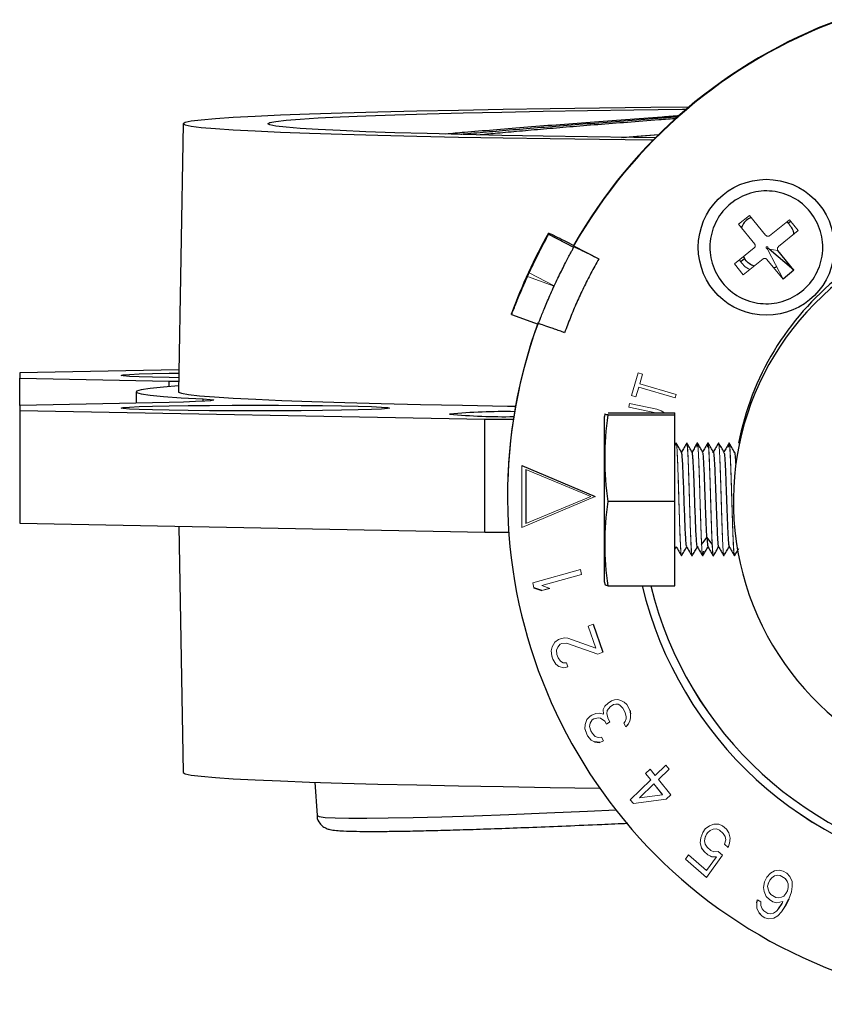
# Model space of a CAD drawing. Header units: millimetres. Extents: x 277 to 1383, y -326 to 567.
# Tile 1 of 17: x 568 to 625, y -326 to -256. Entities that reach past the tile are written whole.
import ezdxf

# ---------------------------------------------------------------- set-up
doc = ezdxf.new("R2010")
doc.units = ezdxf.units.MM

msp = doc.modelspace()

# ---------------------------------------------------------------- linework, layer by layer
at = {"color": 7, "linetype": 'Continuous', "lineweight": 25}
for p, q in [((579.234, -263.773), (578.902, -282.769)), ((622.112, -270.816), (622.002, -270.724)), ((605.124, -271.526), (605.124, -271.612)), ((605.124, -271.612), (606.905, -272.525)), ((606.905, -272.396), (606.905, -272.439)), ((606.905, -272.439), (608.686, -273.353)), ((606.905, -272.525), (606.905, -272.482)), ((616.556, -272.524), (616.556, -272.535)), ((622.516, -274.165), (620.746, -272.654)), ((622.516, -274.165), (621.381, -272.76)), ((624.556, -272.535), (624.556, -272.524)), ((618.934, -273.202), (619, -273.329)), ((622.516, -274.165), (621.738, -274.793)), ((602.504, -277.306), (602.504, -277.22)), ((602.504, -277.307), (604.384, -277.989)), ((578.929, -281.227), (567.657, -281.441)), ((567.657, -281.441), (567.657, -281.803)), ((567.657, -281.803), (578.245, -282.015)), ((567.657, -283.735), (567.657, -281.803)), ((578.245, -282.015), (578.915, -282.03)), ((575.902, -282.769), (575.902, -283.57)), ((578.245, -283.523), (567.657, -283.735)), ((567.657, -283.735), (567.657, -284.097)), ((567.657, -284.097), (600.619, -284.721)), ((567.657, -284.097), (567.657, -292.095)), ((600.619, -284.721), (602.632, -284.721)), ((600.619, -292.72), (600.619, -284.721)), ((609.127, -284.336), (609.071, -284.579)), ((609.071, -284.579), (609.071, -296.224)), ((609.342, -284.265), (614.071, -284.265)), ((609.342, -284.416), (614.071, -284.416)), ((614.071, -284.416), (614.071, -284.265)), ((614.071, -290.552), (614.071, -284.416)), ((614.162, -286.411), (614.071, -286.568)), ((616.04, -287.075), (616.03, -287.077)), ((603.223, -287.995), (608.429, -290.194)), ((603.523, -288.274), (603.523, -292.114)), ((614.071, -290.552), (609.342, -290.552)), ((614.071, -296.538), (614.071, -290.552)), ((618.22, -290.484), (618.22, -290.56)), ((567.657, -292.095), (600.619, -292.72)), ((578.929, -292.309), (579.234, -309.763)), ((600.619, -292.72), (602.308, -292.72)), ((614.093, -293.898), (614.171, -293.763)), ((617.93, -293.717), (617.937, -293.729)), ((609.071, -296.224), (609.127, -296.467)), ((609.136, -296.465), (609.342, -296.538)), ((609.342, -296.538), (614.071, -296.538)), ((604.077, -296.659), (604.645, -296.863)), ((604.645, -296.865), (604.077, -296.661)), ((608.285, -299.244), (608.97, -301.228)), ((610.892, -305.348), (610.943, -305.594)), ((608.387, -307.589), (608.748, -307.626)), ((608.748, -307.628), (608.387, -307.591)), ((612.911, -310.246), (613.663, -309.521)), ((613.664, -309.522), (612.911, -310.248)), ((588.578, -310.448), (588.722, -312.812)), ((610.915, -311.688), (612.368, -310.287)), ((612.368, -310.285), (612.367, -310.286)), ((619.873, -319.007), (619.922, -318.775)), ((621.916, -319.195), (622.147, -318.726)), ((622.147, -318.728), (621.916, -319.197)), ((621.419, -319.419), (621.667, -319.046))]:
    msp.add_line(p, q, dxfattribs=at)
at = {"color": 144, "linetype": 'Continuous', "lineweight": 18}
for p, q in [((618.596, -270.904), (619.374, -270.276)), ((620.509, -271.681), (619.374, -270.276)), ((622.187, -270.575), (620.782, -271.71)), ((622.187, -270.575), (622.815, -271.353)), ((618.596, -270.904), (619.731, -272.309)), ((621.41, -272.487), (622.815, -271.353)), ((619.702, -272.582), (618.297, -273.716)), ((620.546, -272.591), (620.556, -272.492)), ((620.556, -272.492), (620.655, -272.503)), ((620.671, -272.715), (621.738, -274.793)), ((620.746, -272.654), (621.381, -272.76)), ((618.926, -274.494), (620.33, -273.359)), ((620.603, -273.388), (621.738, -274.793)), ((618.926, -274.494), (618.297, -273.716)), ((605.526, -275.277), (603.64, -274.592)), ((603.754, -274.345), (605.535, -275.258)), ((605.535, -275.258), (605.526, -275.277)), ((611.011, -283.034), (611.481, -281.44)), ((611.481, -281.44), (611.787, -281.53)), ((611.787, -281.53), (611.589, -282.201)), ((611.589, -282.199), (611.787, -281.53)), ((611.317, -283.122), (611.515, -282.451)), ((611.515, -282.453), (611.317, -283.124)), ((611.515, -282.451), (614.086, -283.209)), ((614.086, -283.211), (611.515, -282.453)), ((611.59, -282.199), (611.589, -282.199)), ((611.589, -282.201), (614.16, -282.96)), ((611.011, -283.032), (611.317, -283.122)), ((611.317, -283.124), (611.011, -283.034)), ((614.16, -282.96), (614.086, -283.211)), ((614.086, -283.209), (614.16, -282.96)), ((610.814, -283.859), (610.869, -283.602)), ((612.736, -284.265), (610.814, -283.859)), ((610.869, -283.602), (612.804, -284.012)), ((612.804, -284.012), (613.108, -284.12)), ((613.108, -284.12), (613.339, -284.259)), ((613.339, -284.259), (613.345, -284.265)), ((603.223, -292.393), (603.223, -287.995)), ((603.523, -288.274), (603.523, -288.271)), ((608.129, -290.194), (603.523, -288.274)), ((608.429, -290.194), (603.223, -292.393)), ((603.523, -292.114), (608.129, -290.194)), ((604.013, -296.317), (607.399, -295.378)), ((604.653, -296.499), (607.462, -295.72)), ((607.462, -295.722), (604.653, -296.501)), ((607.399, -295.378), (607.462, -295.722)), ((604.077, -296.661), (604.013, -296.317)), ((604.013, -296.317), (604.077, -296.659)), ((604.656, -296.501), (604.653, -296.499)), ((604.653, -296.501), (605.221, -296.706)), ((604.077, -296.659), (604.077, -296.661)), ((604.645, -296.863), (605.218, -296.704)), ((605.221, -296.706), (604.645, -296.865)), ((604.645, -296.863), (604.645, -296.865)), ((607.943, -299.396), (608.285, -299.244)), ((608.477, -300.939), (607.943, -299.396)), ((607.944, -299.396), (608.477, -300.937)), ((605.376, -300.86), (605.573, -300.517)), ((605.573, -300.517), (605.827, -300.34)), ((605.775, -300.871), (605.941, -300.669)), ((605.941, -300.671), (605.775, -300.873)), ((605.827, -300.34), (605.964, -300.28)), ((605.941, -300.669), (606.078, -300.608)), ((606.078, -300.61), (605.941, -300.671)), ((605.964, -300.28), (606.256, -300.213)), ((606.078, -300.608), (606.389, -300.597)), ((606.389, -300.599), (606.078, -300.61)), ((606.256, -300.213), (606.499, -300.232)), ((606.389, -300.597), (608.629, -301.378)), ((608.629, -301.38), (606.389, -300.599)), ((606.499, -300.232), (608.477, -300.939)), ((605.316, -301.141), (605.376, -300.86)), ((605.316, -301.14), (605.362, -301.5)), ((605.362, -301.502), (605.316, -301.141)), ((605.695, -301.097), (605.775, -300.871)), ((605.775, -300.873), (605.695, -301.099)), ((605.696, -301.099), (605.695, -301.097)), ((605.695, -301.099), (605.722, -301.405)), ((605.722, -301.405), (605.799, -301.626)), ((608.477, -300.937), (608.476, -300.937)), ((608.629, -301.378), (608.97, -301.226)), ((608.97, -301.228), (608.629, -301.38)), ((605.362, -301.5), (605.438, -301.721)), ((605.438, -301.723), (605.362, -301.502)), ((605.438, -301.721), (605.64, -302.076)), ((605.64, -302.078), (605.438, -301.723)), ((605.64, -302.076), (605.853, -302.236)), ((605.853, -302.238), (605.64, -302.078)), ((605.799, -301.626), (605.962, -301.871)), ((605.962, -301.871), (606.156, -301.975)), ((606.156, -301.975), (606.399, -301.994)), ((606.399, -301.994), (606.494, -302.27)), ((605.853, -302.236), (606.202, -302.334)), ((606.202, -302.337), (605.853, -302.238)), ((606.202, -302.334), (606.493, -302.268)), ((606.494, -302.27), (606.202, -302.337)), ((609.121, -305.068), (609.341, -304.85)), ((609.341, -304.85), (609.589, -304.683)), ((609.482, -305.103), (609.73, -304.937)), ((609.73, -304.939), (609.482, -305.105)), ((609.589, -304.683), (609.804, -304.609)), ((609.73, -304.937), (609.882, -304.904)), ((609.882, -304.906), (609.73, -304.939)), ((609.804, -304.609), (610.046, -304.587)), ((609.882, -304.904), (610.063, -304.923)), ((610.063, -304.925), (609.882, -304.906)), ((610.046, -304.587), (610.255, -304.656)), ((610.063, -304.923), (610.181, -304.983)), ((610.181, -304.986), (610.063, -304.925)), ((610.255, -304.656), (610.492, -304.777)), ((610.492, -304.777), (610.666, -304.94)), ((610.666, -304.94), (610.892, -305.348)), ((608.19, -305.693), (608.467, -305.578)), ((608.467, -305.578), (608.709, -305.555)), ((608.709, -305.555), (609.008, -305.634)), ((608.991, -305.295), (609.121, -305.068)), ((609.008, -305.634), (608.991, -305.295)), ((608.991, -305.295), (609.008, -305.632)), ((609.008, -305.632), (609.008, -305.632)), ((609.251, -305.609), (609.29, -305.372)), ((609.29, -305.374), (609.251, -305.611)), ((609.251, -305.609), (609.251, -305.609)), ((609.251, -305.611), (609.358, -305.959)), ((609.29, -305.372), (609.482, -305.103)), ((609.482, -305.105), (609.29, -305.374)), ((610.181, -304.983), (610.384, -305.197)), ((610.384, -305.199), (610.181, -304.986)), ((610.384, -305.197), (610.553, -305.503)), ((610.553, -305.506), (610.384, -305.199)), ((610.553, -305.503), (610.632, -305.8)), ((610.632, -305.803), (610.553, -305.506)), ((610.943, -305.594), (610.931, -305.882)), ((610.931, -305.88), (610.943, -305.594)), ((607.699, -306.653), (607.711, -306.365)), ((607.711, -306.365), (607.846, -305.994)), ((607.846, -305.994), (608.066, -305.777)), ((608.038, -306.493), (608.077, -306.257)), ((608.077, -306.259), (608.038, -306.496)), ((608.066, -305.777), (608.19, -305.693)), ((608.077, -306.257), (608.207, -306.03)), ((608.207, -306.032), (608.077, -306.259)), ((608.207, -306.03), (608.331, -305.946)), ((608.331, -305.948), (608.207, -306.032)), ((608.331, -305.946), (608.636, -305.882)), ((608.636, -305.884), (608.331, -305.948)), ((608.636, -305.882), (608.816, -305.9)), ((608.816, -305.903), (608.636, -305.884)), ((608.816, -305.9), (609.11, -306.123)), ((609.11, -306.126), (608.816, -305.903)), ((609.11, -306.123), (609.222, -306.328)), ((609.222, -306.33), (609.11, -306.126)), ((609.222, -306.328), (609.47, -306.162)), ((609.47, -306.163), (609.222, -306.33)), ((609.358, -305.959), (609.47, -306.163)), ((610.463, -306.266), (610.559, -306.132)), ((610.604, -306.522), (610.463, -306.266)), ((610.464, -306.265), (610.604, -306.519)), ((610.559, -306.132), (610.627, -305.946)), ((610.604, -306.519), (610.762, -306.343)), ((610.762, -306.345), (610.604, -306.522)), ((610.627, -305.946), (610.632, -305.803)), ((610.632, -305.8), (610.632, -305.802)), ((610.762, -306.343), (610.892, -306.116)), ((610.892, -306.118), (610.762, -306.345)), ((610.892, -306.116), (610.931, -305.88)), ((610.931, -305.882), (610.892, -306.118)), ((607.835, -307.052), (607.699, -306.653)), ((607.7, -306.651), (607.835, -307.05)), ((607.835, -307.05), (607.891, -307.152)), ((607.891, -307.154), (607.835, -307.052)), ((608.038, -306.494), (608.038, -306.493)), ((608.038, -306.496), (608.117, -306.793)), ((608.117, -306.793), (608.23, -306.997)), ((608.23, -306.997), (608.433, -307.21)), ((607.891, -307.152), (608.151, -307.468)), ((608.151, -307.47), (607.891, -307.154)), ((608.151, -307.468), (608.387, -307.589)), ((608.387, -307.591), (608.151, -307.47)), ((608.387, -307.589), (608.387, -307.591)), ((608.433, -307.21), (608.641, -307.28)), ((608.641, -307.28), (608.884, -307.257)), ((608.748, -307.626), (609.024, -307.511)), ((609.025, -307.513), (608.748, -307.628)), ((608.748, -307.626), (608.748, -307.628)), ((608.884, -307.257), (609.025, -307.513)), ((612.001, -309.834), (612.324, -309.523)), ((612.368, -310.287), (612.001, -309.834)), ((612.002, -309.833), (612.368, -310.285)), ((612.324, -309.523), (612.691, -309.976)), ((612.691, -309.976), (613.444, -309.25)), ((613.444, -309.25), (613.664, -309.522)), ((611.565, -311.543), (612.588, -310.557)), ((612.368, -310.285), (612.368, -310.287)), ((612.588, -310.557), (613.211, -311.328)), ((612.911, -310.246), (612.911, -310.248)), ((612.911, -310.248), (613.791, -311.337)), ((612.588, -310.56), (611.565, -311.545)), ((613.211, -311.331), (612.588, -310.56)), ((611.135, -311.96), (610.915, -311.688)), ((610.916, -311.687), (611.135, -311.958)), ((611.135, -311.958), (613.468, -311.646)), ((613.468, -311.648), (611.135, -311.96)), ((611.565, -311.545), (613.211, -311.331)), ((611.568, -311.543), (611.565, -311.543)), ((613.211, -311.328), (613.21, -311.329)), ((613.468, -311.646), (613.79, -311.336)), ((613.791, -311.337), (613.468, -311.648)), ((615.921, -314.382), (616.053, -314.003)), ((616.053, -314.003), (616.229, -313.761)), ((616.229, -313.761), (616.536, -313.536)), ((616.317, -314.132), (616.405, -314.011)), ((616.405, -314.013), (616.317, -314.134)), ((616.405, -314.011), (616.581, -313.868)), ((616.581, -313.87), (616.405, -314.013)), ((616.536, -313.536), (616.844, -313.409)), ((616.581, -313.868), (616.8, -313.763)), ((616.8, -313.765), (616.581, -313.87)), ((616.8, -313.763), (617.02, -313.757)), ((617.02, -313.759), (616.8, -313.765)), ((616.844, -313.409), (617.196, -313.418)), ((617.02, -313.757), (617.24, -313.849)), ((617.24, -313.852), (617.02, -313.759)), ((617.196, -313.418), (617.46, -313.549)), ((617.24, -313.849), (617.505, -314.079)), ((617.505, -314.081), (617.24, -313.852)), ((617.46, -313.549), (617.724, -313.779)), ((617.724, -313.779), (617.9, -314.031)), ((617.9, -314.031), (617.989, -314.403)), ((615.878, -314.739), (615.921, -314.382)), ((615.878, -314.737), (615.966, -315.109)), ((615.966, -315.111), (615.878, -314.739)), ((616.185, -314.61), (616.229, -314.352)), ((616.229, -314.354), (616.185, -314.612)), ((616.186, -314.611), (616.185, -314.61)), ((616.185, -314.612), (616.23, -314.847)), ((616.229, -314.352), (616.317, -314.132)), ((616.317, -314.134), (616.229, -314.354)), ((617.505, -314.079), (617.637, -314.292)), ((617.637, -314.295), (617.505, -314.081)), ((617.593, -314.849), (617.681, -314.53)), ((617.637, -314.292), (617.681, -314.528)), ((617.681, -314.53), (617.637, -314.295)), ((617.681, -314.528), (617.681, -314.529)), ((617.945, -314.758), (617.989, -314.402)), ((617.989, -314.403), (617.945, -314.76)), ((615.966, -315.109), (616.142, -315.361)), ((616.142, -315.363), (615.966, -315.111)), ((616.142, -315.361), (616.406, -315.591)), ((616.406, -315.593), (616.142, -315.363)), ((616.23, -314.847), (616.362, -315.061)), ((616.362, -315.061), (616.626, -315.29)), ((616.626, -315.29), (616.846, -315.383)), ((616.846, -315.383), (617.154, -315.355)), ((617.154, -315.355), (617.462, -315.622)), ((617.858, -315.078), (617.593, -314.849)), ((617.594, -314.847), (617.858, -315.076)), ((617.858, -315.076), (617.945, -314.758)), ((617.945, -314.76), (617.858, -315.078)), ((614.823, -315.894), (615.043, -315.592)), ((616.32, -317.195), (614.823, -315.894)), ((614.824, -315.893), (616.32, -317.192)), ((615.043, -315.592), (616.319, -316.701)), ((616.319, -316.701), (617.022, -315.733)), ((617.462, -315.622), (616.32, -317.195)), ((616.32, -317.192), (617.461, -315.622)), ((616.406, -315.591), (616.67, -315.721)), ((616.67, -315.724), (616.406, -315.593)), ((616.67, -315.721), (617.022, -315.731)), ((617.022, -315.733), (616.67, -315.724)), ((617.022, -315.731), (617.021, -315.733)), ((620.845, -316.897), (621.127, -316.719)), ((621.127, -316.719), (621.475, -316.669)), ((621.475, -316.669), (621.758, -316.752)), ((621.758, -316.752), (622.007, -316.903)), ((620.351, -317.903), (620.416, -317.507)), ((620.416, -317.507), (620.58, -317.172)), ((620.58, -317.172), (620.845, -316.897)), ((620.698, -317.589), (620.797, -317.388)), ((620.797, -317.39), (620.698, -317.591)), ((620.797, -317.388), (620.946, -317.217)), ((620.946, -317.219), (620.797, -317.39)), ((620.946, -317.217), (621.145, -317.076)), ((621.145, -317.078), (620.946, -317.219)), ((621.145, -317.076), (621.36, -317.032)), ((621.36, -317.034), (621.145, -317.078)), ((621.36, -317.032), (621.543, -317.056)), ((621.543, -317.058), (621.36, -317.034)), ((621.543, -317.056), (621.892, -317.267)), ((621.892, -317.269), (621.543, -317.058)), ((621.892, -317.267), (622.009, -317.424)), ((622.009, -317.427), (621.892, -317.269)), ((622.007, -316.903), (622.224, -317.121)), ((622.009, -317.424), (622.093, -317.649)), ((622.093, -317.651), (622.009, -317.427)), ((622.224, -317.121), (622.375, -317.473)), ((622.375, -317.473), (622.393, -317.832)), ((620.351, -317.902), (620.402, -318.193)), ((620.402, -318.195), (620.351, -317.903)), ((620.402, -318.193), (620.552, -318.545)), ((620.552, -318.547), (620.402, -318.195)), ((620.649, -317.82), (620.698, -317.589)), ((620.698, -317.591), (620.649, -317.823)), ((620.649, -317.822), (620.649, -317.82)), ((620.649, -317.823), (620.683, -318.017)), ((620.683, -318.017), (620.767, -318.242)), ((621.946, -318.345), (622.045, -318.144)), ((622.045, -318.144), (622.094, -317.913)), ((622.093, -317.649), (622.093, -317.651)), ((622.094, -317.913), (622.093, -317.651)), ((622.094, -317.911), (622.094, -317.911)), ((622.147, -318.726), (622.328, -318.226)), ((622.328, -318.228), (622.147, -318.728)), ((622.328, -318.226), (622.392, -317.831)), ((622.393, -317.832), (622.328, -318.228)), ((619.922, -318.775), (620.172, -318.926)), ((620.172, -318.926), (620.173, -319.188)), ((620.552, -318.545), (620.769, -318.763)), ((620.769, -318.765), (620.552, -318.547)), ((620.767, -318.242), (620.884, -318.399)), ((620.769, -318.763), (621.019, -318.914)), ((621.019, -318.916), (620.769, -318.765)), ((620.884, -318.399), (621.233, -318.611)), ((621.019, -318.914), (621.301, -318.997)), ((621.301, -319), (621.019, -318.916)), ((621.233, -318.611), (621.416, -318.634)), ((621.301, -318.997), (621.733, -318.91)), ((621.733, -318.912), (621.301, -319)), ((621.416, -318.634), (621.632, -318.59)), ((621.632, -318.59), (621.797, -318.517)), ((621.667, -319.046), (621.733, -318.912)), ((621.733, -318.91), (621.731, -318.913)), ((621.797, -318.517), (621.946, -318.345)), ((622.147, -318.726), (622.147, -318.728)), ((619.891, -319.366), (619.873, -319.007)), ((619.874, -319.006), (619.891, -319.363)), ((619.891, -319.363), (620.042, -319.715)), ((620.042, -319.718), (619.891, -319.366)), ((620.173, -319.188), (620.257, -319.412)), ((620.257, -319.412), (620.374, -319.57)), ((620.374, -319.57), (620.673, -319.751)), ((621.072, -319.731), (621.27, -319.59)), ((621.27, -319.59), (621.419, -319.419)), ((621.636, -319.635), (621.916, -319.195)), ((621.916, -319.197), (621.636, -319.637)), ((621.916, -319.195), (621.916, -319.197)), ((620.042, -319.715), (620.259, -319.933)), ((620.259, -319.936), (620.042, -319.718)), ((620.259, -319.933), (620.459, -320.054)), ((620.459, -320.056), (620.259, -319.936)), ((620.459, -320.054), (620.741, -320.138)), ((620.741, -320.14), (620.459, -320.056)), ((620.673, -319.751), (620.856, -319.774)), ((620.741, -320.138), (621.09, -320.087)), ((621.09, -320.09), (620.741, -320.14)), ((620.856, -319.774), (621.072, -319.731)), ((621.09, -320.087), (621.371, -319.91)), ((621.371, -319.912), (621.09, -320.09)), ((621.371, -319.91), (621.636, -319.635)), ((621.636, -319.637), (621.371, -319.912))]:
    msp.add_line(p, q, dxfattribs=at)
at = {"color": 8, "linetype": 'Continuous', "lineweight": 25}
for p, q in [((622.112, -270.816), (622.277, -270.687)), ((618.769, -273.522), (619, -273.329)), ((578.245, -282.405), (578.245, -282.015)), ((580.666, -283.448), (580.666, -283.283))]:
    msp.add_line(p, q, dxfattribs=at)
at = {"color": 7, "linetype": 'Continuous', "lineweight": 25, "flags": 128}
for points in [[(615.047, -262.607), (612.37, -262.633), (608.734, -262.675), (605.241, -262.722), (601.91, -262.774), (598.755, -262.831), (595.793, -262.892), (593.037, -262.958), (590.502, -263.028), (588.199, -263.101), (586.14, -263.178), (584.335, -263.257), (582.792, -263.34), (581.519, -263.424), (580.523, -263.51), (579.808, -263.597), (579.378, -263.685), (579.234, -263.773), (579.378, -263.862), (579.808, -263.95), (580.523, -264.037), (581.519, -264.123), (582.792, -264.207), (584.335, -264.289), (586.14, -264.369), (588.199, -264.446), (590.502, -264.519), (593.037, -264.589), (595.793, -264.655), (598.755, -264.716), (601.91, -264.773), (605.241, -264.825), (608.734, -264.872), (612.37, -264.914), (612.551, -264.915)], [(585.234, -263.773), (585.379, -263.689), (585.812, -263.606), (586.532, -263.523), (587.534, -263.441), (588.813, -263.362), (590.362, -263.284), (592.172, -263.21), (594.234, -263.138), (596.536, -263.07), (599.066, -263.006), (601.81, -262.946), (604.753, -262.89), (607.879, -262.839), (611.17, -262.794), (614.61, -262.753), (614.877, -262.75)], [(612.693, -264.772), (611.17, -264.753), (607.879, -264.708), (604.753, -264.657), (601.81, -264.601), (599.066, -264.541), (596.536, -264.477), (594.234, -264.409), (592.172, -264.337), (590.362, -264.262), (588.813, -264.185), (587.534, -264.105), (586.532, -264.024), (585.812, -263.941), (585.379, -263.858), (585.234, -263.773)], [(610.295, -264.742), (611.39, -264.656), (612.928, -264.538)], [(610.402, -264.743), (610.651, -264.724), (612.917, -264.548)], [(578.919, -281.778), (578.246, -281.767), (577.075, -281.742), (576.125, -281.713), (575.425, -281.68), (574.997, -281.646), (574.852, -281.611), (574.997, -281.575), (575.425, -281.541), (576.125, -281.508), (577.075, -281.479), (578.246, -281.454), (578.925, -281.443)], [(578.909, -282.358), (577.846, -282.437), (576.897, -282.531), (576.261, -282.625), (575.942, -282.721), (575.942, -282.817), (576.261, -282.913), (576.897, -283.007), (577.846, -283.101), (579.105, -283.193), (580.666, -283.283)], [(580.666, -283.283), (581.14, -283.314), (581.39, -283.346), (581.411, -283.379), (581.203, -283.411), (580.77, -283.442), (580.122, -283.472), (579.274, -283.499), (578.245, -283.523)], [(578.902, -282.769), (578.912, -282.792), (579.127, -282.88), (579.625, -282.968), (580.405, -283.054), (581.462, -283.14), (582.792, -283.223), (584.387, -283.305), (586.241, -283.384), (588.344, -283.459), (590.686, -283.532), (593.257, -283.601), (596.043, -283.666), (599.031, -283.727), (602.208, -283.783), (602.786, -283.792)], [(574.852, -283.927), (574.997, -283.892), (575.425, -283.858), (576.125, -283.825), (577.075, -283.796), (578.246, -283.771), (579.602, -283.751), (581.103, -283.736), (582.703, -283.726), (584.352, -283.723), (586.002, -283.726), (587.602, -283.736), (589.102, -283.751), (590.459, -283.771), (591.63, -283.796), (592.58, -283.825), (593.279, -283.858), (593.708, -283.892), (593.852, -283.927), (593.708, -283.963), (593.279, -283.997), (592.58, -284.03), (591.63, -284.059), (590.459, -284.084), (589.102, -284.104), (587.602, -284.119), (586.002, -284.129), (584.352, -284.132), (582.703, -284.129), (581.103, -284.119), (579.602, -284.104), (578.246, -284.084), (577.075, -284.059), (576.125, -284.03), (575.425, -283.997), (574.997, -283.963), (574.852, -283.927)], [(615.972, -293.609), (616.158, -293.351), (616.344, -293.092)], [(616.346, -293.092), (616.532, -293.35), (616.718, -293.609)], [(579.234, -309.763), (579.378, -309.851), (579.808, -309.939), (580.523, -310.026), (581.519, -310.112), (582.792, -310.197), (584.335, -310.279), (586.14, -310.358), (588.199, -310.435), (590.502, -310.508), (593.037, -310.578), (595.793, -310.644), (598.755, -310.705), (601.91, -310.762), (605.241, -310.814), (608.734, -310.861), (608.747, -310.861)]]:
    msp.add_lwpolyline(points, dxfattribs=at)
at = {"color": 8, "linetype": 'Continuous', "lineweight": 25, "flags": 128}
msp.add_lwpolyline([(588.721, -312.811), (588.864, -312.884), (589.29, -312.939), (589.998, -312.977), (590.983, -312.996), (592.24, -312.998), (593.763, -312.98), (595.542, -312.945), (597.567, -312.891), (599.828, -312.82), (602.311, -312.731), (605.003, -312.626), (607.888, -312.504), (609.9, -312.415)], dxfattribs=at)
at = {"color": 7, "linetype": 'Continuous', "lineweight": 25}
msp.add_circle((620.556, -272.534), 4.82, dxfattribs=at)
for centre, radius, start, end in [((638.216, -290.158), 35.998, 110.3179, 150.43507), ((638.216, -290.201), 35.998, 110.33104, 150.43507), ((638.207, -290.195), 37.987, 150.56295, 160.02718), ((638.22, -290.561), 19.998, 128.68661, 51.31339), ((638.214, -290.217), 19.995, 128.67419, 169.0257), ((638.204, -290.151), 35.984, 160.02708, 179.9999), ((638.221, -290.189), 35.999, 160.04336, 330.44073), ((602.005, -325.973), 41.796, 89.02287, 95.33489), ((601.975, -243.128), 41.41, 264.65714, 270.94924), ((638.216, -290.19), 27.204, 193.49349, 261.55177), ((638.216, -290.188), 27.204, 193.49815, 261.55177), ((638.216, -290.19), 26.621, 193.79447, 261.36531), ((638.216, -290.188), 26.621, 193.79923, 261.36531)]:
    msp.add_arc(centre, radius, start, end, dxfattribs=at)
at = {"color": 144, "linetype": 'Continuous', "lineweight": 18}
msp.add_arc((638.207, -290.346), 37.987, 155.08816, 155.49844, dxfattribs=at)
at = {"color": 7, "linetype": 'Continuous', "lineweight": 25}
for points, knots in [([(614.418, -263.214), (614.003, -263.244), (612.691, -263.337), (610.567, -263.493), (608.053, -263.681), (605.645, -263.866), (603.348, -264.047), (601.185, -264.223), (599.341, -264.377), (598.28, -264.47), (597.844, -264.508)], [0, 0, 0, 0, 0.064525, 0.203995, 0.344036, 0.484261, 0.624337, 0.763964, 0.902857, 1, 1, 1, 1]), ([(614.328, -263.305), (614.259, -263.31), (613.338, -263.376), (611.641, -263.502), (609.258, -263.682), (606.987, -263.858), (604.833, -264.03), (602.808, -264.197), (600.936, -264.357), (599.642, -264.47), (599.017, -264.528), (598.92, -264.537)], [0, 0, 0, 0, 0.011233, 0.149322, 0.287875, 0.426498, 0.564844, 0.7026, 0.839459, 0.975117, 1, 1, 1, 1]), ([(614.223, -263.413), (613.79, -263.445), (612.581, -263.535), (610.702, -263.679), (608.591, -263.844), (606.607, -264.005), (604.756, -264.16), (603.054, -264.309), (601.554, -264.444), (600.692, -264.527), (600.293, -264.566)], [0, 0, 0, 0, 0.075823, 0.212227, 0.348545, 0.484416, 0.619501, 0.75347, 0.885978, 1, 1, 1, 1]), ([(623.668, -270.022), (623.339, -269.614), (622.929, -269.273), (622.009, -268.772), (621.5, -268.613), (620.458, -268.503), (619.927, -268.551), (618.923, -268.847), (618.45, -269.095), (617.635, -269.753), (617.294, -270.162), (616.793, -271.082), (616.634, -271.591), (616.523, -272.632), (616.571, -273.164), (616.868, -274.168), (617.116, -274.64), (617.445, -275.047)], [0, 0, 0, 0, 0.125, 0.125, 0.25, 0.25, 0.375, 0.375, 0.5, 0.5, 0.625, 0.625, 0.75, 0.75, 0.875, 0.875, 1, 1, 1, 1]), ([(617.445, -275.047), (617.774, -275.455), (618.183, -275.796), (619.103, -276.297), (619.613, -276.456), (620.654, -276.567), (621.185, -276.518), (622.19, -276.222), (622.662, -275.974), (623.477, -275.317), (623.819, -274.907), (624.32, -273.987), (624.478, -273.478), (624.589, -272.437), (624.541, -271.906), (624.245, -270.901), (623.997, -270.429), (623.668, -270.022)], [0, 0, 0, 0, 0.125, 0.125, 0.25, 0.25, 0.375, 0.375, 0.5, 0.5, 0.625, 0.625, 0.75, 0.75, 0.875, 0.875, 1, 1, 1, 1]), ([(619.489, -270.418), (619.425, -270.449), (619.128, -270.593), (618.873, -270.877), (618.794, -271.135), (618.791, -271.145)], [0, 0, 0, 0, 0.20852, 0.970442, 1, 1, 1, 1]), ([(622.112, -270.816), (622.275, -271.034), (622.462, -271.283), (622.482, -271.582), (622.485, -271.62)], [0, 0, 0, 0, 0.8730917, 1, 1, 1, 1]), ([(603.754, -274.345), (603.837, -274.165), (603.921, -273.989), (604.088, -273.642), (604.172, -273.47), (604.335, -273.142), (604.413, -272.987), (604.563, -272.693), (604.635, -272.554), (604.766, -272.304), (604.825, -272.191), (604.93, -271.992), (604.975, -271.906), (605.084, -271.698), (605.124, -271.62), (605.124, -271.612)], [0, 0, 0, 0, 0.125, 0.125, 0.25, 0.25, 0.375, 0.375, 0.5, 0.5, 0.625, 0.625, 0.75, 0.75, 1, 1, 1, 1]), ([(605.124, -271.526), (605.124, -271.523), (605.135, -271.526), (605.181, -271.544), (605.215, -271.559), (605.304, -271.599), (605.359, -271.625), (605.488, -271.686), (605.563, -271.723), (605.809, -271.843), (606.008, -271.942), (606.436, -272.157), (606.67, -272.276), (606.905, -272.396)], [0, 0, 0, 0, 0.125, 0.125, 0.25, 0.25, 0.375, 0.375, 0.5, 0.5, 0.75, 0.75, 1, 1, 1, 1]), ([(605.535, -275.258), (605.618, -275.078), (605.701, -274.902), (605.867, -274.555), (605.951, -274.383), (606.114, -274.055), (606.192, -273.9), (606.343, -273.606), (606.415, -273.466), (606.545, -273.217), (606.605, -273.104), (606.71, -272.905), (606.756, -272.819), (606.829, -272.681), (606.857, -272.627), (606.895, -272.551), (606.905, -272.53), (606.905, -272.525)], [0, 0, 0, 0, 0.125, 0.125, 0.25, 0.25, 0.375, 0.375, 0.5, 0.5, 0.625, 0.625, 0.75, 0.75, 0.875, 0.875, 1, 1, 1, 1]), ([(606.905, -272.482), (606.905, -272.48), (606.916, -272.483), (606.961, -272.5), (606.996, -272.515), (607.085, -272.556), (607.14, -272.581), (607.269, -272.643), (607.344, -272.679), (607.59, -272.8), (607.789, -272.898), (608.217, -273.114), (608.451, -273.232), (608.686, -273.353)], [0, 0, 0, 0, 0.125, 0.125, 0.25, 0.25, 0.375, 0.375, 0.5, 0.5, 0.75, 0.75, 1, 1, 1, 1]), ([(608.686, -273.353), (608.591, -273.521), (608.402, -273.857), (608.129, -274.366), (607.864, -274.879), (607.609, -275.396), (607.362, -275.917), (607.124, -276.442), (606.895, -276.972), (606.675, -277.506), (606.464, -278.043), (606.33, -278.405), (606.264, -278.586)], [0, 0, 0, 0, 0.100173, 0.200231, 0.300202, 0.400116, 0.5, 0.599884, 0.699798, 0.799769, 0.899827, 1, 1, 1, 1]), ([(619.708, -273.862), (619.671, -273.852), (619.384, -273.769), (619.179, -273.534), (619, -273.329)], [0, 0, 0, 0, 0.126908, 1, 1, 1, 1]), ([(621.283, -273.906), (621.232, -273.944), (621.173, -273.988), (621.102, -273.992), (621.092, -273.993)], [0, 0, 0, 0, 0.857022, 1, 1, 1, 1]), ([(602.504, -277.306), (602.504, -277.31), (602.511, -277.296), (602.537, -277.233), (602.557, -277.183), (602.609, -277.049), (602.641, -276.967), (602.718, -276.77), (602.764, -276.655), (602.864, -276.403), (602.92, -276.265), (603.043, -275.966), (603.109, -275.806), (603.318, -275.312), (603.476, -274.953), (603.64, -274.592)], [0, 0, 0, 0, 0.125, 0.125, 0.25, 0.25, 0.375, 0.375, 0.5, 0.5, 0.625, 0.625, 0.75, 0.75, 1, 1, 1, 1]), ([(604.384, -277.989), (604.384, -277.993), (604.391, -277.979), (604.417, -277.916), (604.437, -277.865), (604.489, -277.732), (604.521, -277.649), (604.598, -277.453), (604.644, -277.338), (604.745, -277.086), (604.801, -276.948), (604.924, -276.649), (604.991, -276.49), (605.202, -275.996), (605.36, -275.637), (605.526, -275.277)], [0, 0, 0, 0, 0.125, 0.125, 0.25, 0.25, 0.375, 0.375, 0.5, 0.5, 0.625, 0.625, 0.75, 0.75, 1, 1, 1, 1]), ([(606.264, -278.586), (606.14, -278.54), (606.018, -278.496), (605.778, -278.41), (605.658, -278.368), (605.431, -278.287), (605.323, -278.249), (605.118, -278.178), (605.022, -278.145), (604.762, -278.056), (604.622, -278.01), (604.434, -277.953), (604.384, -277.94), (604.384, -277.946)], [0, 0, 0, 0, 0.125, 0.125, 0.25, 0.25, 0.375, 0.375, 0.5, 0.5, 0.75, 0.75, 1, 1, 1, 1]), ([(609.342, -284.416), (609.202, -284.391), (609.055, -284.365), (609.132, -284.339), (609.136, -284.338)], [0, 0, 0, 0, 0.957408, 1, 1, 1, 1]), ([(614.555, -287.055), (614.492, -286.946), (614.366, -286.728), (614.24, -286.51), (614.177, -286.401)], [0, 0, 0, 0, 0.49994, 1, 1, 1, 1]), ([(614.916, -286.402), (614.853, -286.511), (614.73, -286.724), (614.607, -286.937), (614.547, -287.041)], [0, 0, 0, 0, 0.513039, 1, 1, 1, 1]), ([(615.306, -287.058), (615.243, -286.949), (615.117, -286.731), (614.991, -286.513), (614.928, -286.404)], [0, 0, 0, 0, 0.499945, 1, 1, 1, 1]), ([(615.667, -286.399), (615.604, -286.508), (615.48, -286.722), (615.356, -286.936), (615.296, -287.04)], [0, 0, 0, 0, 0.511263, 1, 1, 1, 1]), ([(616.055, -287.057), (615.992, -286.948), (615.866, -286.73), (615.74, -286.511), (615.677, -286.402)], [0, 0, 0, 0, 0.499944, 1, 1, 1, 1]), ([(616.417, -286.399), (616.354, -286.509), (616.23, -286.722), (616.106, -286.936), (616.046, -287.041)], [0, 0, 0, 0, 0.511313, 1, 1, 1, 1]), ([(616.806, -287.057), (616.743, -286.948), (616.617, -286.73), (616.491, -286.512), (616.428, -286.403)], [0, 0, 0, 0, 0.499939, 1, 1, 1, 1]), ([(617.164, -286.404), (617.101, -286.513), (616.978, -286.725), (616.856, -286.937), (616.796, -287.04)], [0, 0, 0, 0, 0.514211, 1, 1, 1, 1]), ([(617.557, -287.059), (617.494, -286.95), (617.368, -286.732), (617.242, -286.514), (617.179, -286.405)], [0, 0, 0, 0, 0.4999485, 1, 1, 1, 1]), ([(617.915, -286.402), (617.852, -286.51), (617.729, -286.723), (617.606, -286.936), (617.546, -287.04)], [0, 0, 0, 0, 0.511864, 1, 1, 1, 1]), ([(618.305, -287.056), (618.242, -286.947), (618.116, -286.729), (617.991, -286.512), (617.928, -286.403)], [0, 0, 0, 0, 0.49996, 1, 1, 1, 1]), ([(614.913, -293.718), (614.904, -293.7), (614.884, -293.658), (614.853, -293.256), (614.817, -292.597), (614.781, -291.735), (614.746, -290.758), (614.71, -289.749), (614.675, -288.798), (614.639, -287.988), (614.604, -287.388), (614.572, -287.099), (614.551, -287.032), (614.541, -287.052), (614.539, -287.056)], [0, 0, 0, 0, 0.065908, 0.161015, 0.256122, 0.351229, 0.446336, 0.541443, 0.636551, 0.731658, 0.826765, 0.921872, 0.984054, 1, 1, 1, 1]), ([(615.678, -293.725), (615.675, -293.737), (615.66, -293.804), (615.634, -293.63), (615.598, -293.203), (615.563, -292.506), (615.527, -291.63), (615.492, -290.644), (615.457, -289.672), (615.434, -289.042), (615.408, -288.411), (615.388, -287.993), (615.366, -287.592), (615.347, -287.331), (615.33, -287.172), (615.318, -287.106), (615.315, -287.091), (615.314, -287.087), (615.31, -287.071), (615.307, -287.078), (615.304, -287.084)], [0, 0, 0, 0, 0.022439, 0.117398, 0.212358, 0.307317, 0.402277, 0.497237, 0.592196, 0.677438, 0.687256, 0.799264, 0.829633, 0.877246, 0.947296, 0.965492, 0.970361, 0.972162, 0.97241, 1, 1, 1, 1]), ([(616.344, -293.092), (616.336, -292.938), (616.324, -292.73), (616.313, -292.469), (616.299, -292.16), (616.286, -291.856), (616.263, -291.234), (616.25, -290.853), (616.237, -290.506), (616.235, -290.456), (616.23, -290.296), (616.218, -289.979), (616.195, -289.358), (616.165, -288.566), (616.129, -287.795), (616.094, -287.288), (616.068, -287.059), (616.055, -287.07), (616.052, -287.072)], [0, 0, 0, 0, 0.087851, 0.1184785, 0.1219581, 0.2285559, 0.2437788, 0.3654552, 0.3676549, 0.3714061, 0.3835638, 0.4264996, 0.4875044, 0.6147658, 0.738331, 0.8581521, 0.9742522, 1, 1, 1, 1]), ([(616.788, -287.098), (616.792, -287.077), (616.811, -286.975), (616.845, -287.273), (616.891, -287.978), (616.936, -289.068), (616.982, -290.341), (617.027, -291.621), (617.073, -292.741), (617.118, -293.467), (617.148, -293.804), (617.164, -293.749), (617.164, -293.749)], [0, 0, 0, 0, 0.029987, 0.151121, 0.272254, 0.393385, 0.514516, 0.635646, 0.756775, 0.877903, 0.999031, 1, 1, 1, 1]), ([(617.555, -287.113), (617.561, -287.11), (617.582, -287.102), (617.618, -287.592), (617.664, -288.498), (617.709, -289.707), (617.755, -291.006), (617.8, -292.227), (617.846, -293.162), (617.884, -293.69), (617.907, -293.692), (617.915, -293.693)], [0, 0, 0, 0, 0.050133, 0.176297, 0.302462, 0.428627, 0.554794, 0.680961, 0.807127, 0.933294, 1, 1, 1, 1]), ([(618.29, -287.092), (618.294, -287.075), (618.312, -286.981), (618.342, -287.22), (618.368, -287.669), (618.379, -287.857)], [0, 0, 0, 0, 0.117205, 0.631706, 1, 1, 1, 1]), ([(616.345, -293.092), (616.36, -293.318), (616.389, -293.744), (616.417, -293.73), (616.431, -293.723)], [0, 0, 0, 0, 0.528248, 1, 1, 1, 1]), ([(614.16, -293.744), (614.223, -293.853), (614.35, -294.072), (614.476, -294.291), (614.539, -294.4)], [0, 0, 0, 0, 0.499949, 1, 1, 1, 1]), ([(614.552, -294.4), (614.615, -294.291), (614.738, -294.079), (614.862, -293.866), (614.921, -293.762)], [0, 0, 0, 0, 0.512937, 1, 1, 1, 1]), ([(614.91, -293.743), (614.973, -293.852), (615.1, -294.071), (615.226, -294.289), (615.289, -294.399)], [0, 0, 0, 0, 0.499941, 1, 1, 1, 1]), ([(615.302, -294.4), (615.365, -294.291), (615.488, -294.078), (615.612, -293.865), (615.672, -293.762)], [0, 0, 0, 0, 0.5124498, 1, 1, 1, 1]), ([(615.661, -293.743), (615.724, -293.852), (615.85, -294.071), (615.977, -294.289), (616.04, -294.398)], [0, 0, 0, 0, 0.499949, 1, 1, 1, 1]), ([(616.055, -294.395), (616.118, -294.286), (616.244, -294.069), (616.37, -293.852), (616.433, -293.743)], [0, 0, 0, 0, 0.500023, 1, 1, 1, 1]), ([(616.419, -293.753), (616.482, -293.862), (616.608, -294.079), (616.734, -294.297), (616.797, -294.405)], [0, 0, 0, 0, 0.499982, 1, 1, 1, 1]), ([(616.804, -294.398), (616.867, -294.289), (616.989, -294.078), (617.112, -293.866), (617.171, -293.763)], [0, 0, 0, 0, 0.514543, 1, 1, 1, 1]), ([(617.162, -293.747), (617.225, -293.856), (617.351, -294.074), (617.476, -294.291), (617.539, -294.4)], [0, 0, 0, 0, 0.499937, 1, 1, 1, 1]), ([(617.554, -294.398), (617.617, -294.289), (617.739, -294.078), (617.862, -293.866), (617.921, -293.763)], [0, 0, 0, 0, 0.5142339, 1, 1, 1, 1]), ([(617.913, -293.749), (617.976, -293.858), (618.102, -294.076), (618.228, -294.293), (618.291, -294.402)], [0, 0, 0, 0, 0.499946, 1, 1, 1, 1]), ([(618.302, -294.402), (618.365, -294.293), (618.466, -294.117), (618.568, -293.941), (618.607, -293.874)], [0, 0, 0, 0, 0.618935, 1, 1, 1, 1]), ([(588.735, -312.813), (588.732, -312.838), (588.711, -313.041), (588.909, -313.38), (589.174, -313.621), (589.432, -313.745), (589.714, -313.821), (590.05, -313.865), (590.645, -313.906), (591.429, -313.929), (592.433, -313.937), (593.529, -313.932), (594.782, -313.916), (596.246, -313.887), (597.908, -313.845), (599.76, -313.789), (601.793, -313.72), (603.995, -313.638), (606.362, -313.543), (608.612, -313.447), (610.126, -313.379), (610.752, -313.351)], [0, 0, 0, 0, 0.002305, 0.018846, 0.032997, 0.050792, 0.081668, 0.149395, 0.208965, 0.289366, 0.356042, 0.416653, 0.480553, 0.545963, 0.61242, 0.679587, 0.747248, 0.815249, 0.883479, 0.951848, 1, 1, 1, 1])]:
    msp.add_open_spline(points, degree=3, knots=knots, dxfattribs=at)
at = {"color": 144, "linetype": 'Continuous', "lineweight": 18}
for points, knots in [([(620.782, -271.71), (620.771, -271.717), (620.751, -271.733), (620.715, -271.747), (620.678, -271.754), (620.627, -271.754), (620.563, -271.736), (620.527, -271.699), (620.509, -271.681)], [0, 0, 0, 0, 0.1289067, 0.252039, 0.3744122, 0.5011315, 0.7480608, 1, 1, 1, 1]), ([(619.731, -272.309), (619.739, -272.32), (619.754, -272.34), (619.769, -272.376), (619.776, -272.413), (619.775, -272.464), (619.757, -272.528), (619.721, -272.564), (619.702, -272.582)], [0, 0, 0, 0, 0.1289067, 0.252039, 0.3744122, 0.5011315, 0.7480608, 1, 1, 1, 1]), ([(620.671, -272.715), (620.655, -272.687), (620.625, -272.634), (620.571, -272.605), (620.546, -272.591)], [0, 0, 0, 0, 0.538157, 1, 1, 1, 1]), ([(620.655, -272.503), (620.658, -272.517), (620.663, -272.545), (620.683, -272.584), (620.71, -272.621), (620.734, -272.643), (620.746, -272.654)], [0, 0, 0, 0, 0.224602, 0.462257, 0.719097, 1, 1, 1, 1]), ([(621.381, -272.76), (621.373, -272.75), (621.358, -272.729), (621.344, -272.693), (621.337, -272.656), (621.337, -272.605), (621.355, -272.542), (621.392, -272.506), (621.41, -272.487)], [0, 0, 0, 0, 0.128907, 0.252039, 0.374412, 0.501131, 0.748061, 1, 1, 1, 1]), ([(619.396, -274.114), (619.245, -274.03), (618.942, -273.861), (618.756, -273.567), (618.664, -273.42)], [0, 0, 0, 0, 0.499309, 1, 1, 1, 1]), ([(620.33, -273.359), (620.341, -273.352), (620.362, -273.337), (620.397, -273.322), (620.435, -273.315), (620.485, -273.316), (620.549, -273.333), (620.585, -273.37), (620.603, -273.388)], [0, 0, 0, 0, 0.128907, 0.252039, 0.374412, 0.501131, 0.748061, 1, 1, 1, 1]), ([(614.15, -286.454), (614.151, -286.449), (614.153, -286.44), (614.155, -286.433), (614.155, -286.43)], [0, 0, 0, 0, 0.588261, 1, 1, 1, 1]), ([(614.16, -286.439), (614.171, -286.426), (614.183, -286.413), (614.196, -286.506), (614.196, -286.51), (614.198, -286.523), (614.212, -286.639), (614.241, -287.017), (614.266, -287.673), (614.295, -288.423), (614.317, -289.058), (614.338, -289.798), (614.352, -290.259), (614.372, -290.95), (614.397, -291.727), (614.422, -292.493), (614.435, -292.853), (614.441, -293.025), (614.443, -293.07), (614.443, -293.083), (614.457, -293.429), (614.474, -293.75), (614.501, -294.165), (614.514, -294.304), (614.527, -294.363), (614.528, -294.368), (614.531, -294.381), (614.534, -294.388), (614.536, -294.393)], [0, 0, 0, 0, 0.097522, 0.097627, 0.098567, 0.101278, 0.111701, 0.207272, 0.316836, 0.336534, 0.426641, 0.481626, 0.516178, 0.536662, 0.646213, 0.701192, 0.741259, 0.751876, 0.754831, 0.75572, 0.756218, 0.865769, 0.877066, 0.975467, 0.975754, 0.977836, 0.983457, 1, 1, 1, 1]), ([(614.555, -294.363), (614.547, -294.374), (614.525, -294.402), (614.488, -293.962), (614.447, -293.081), (614.417, -292.216), (614.39, -291.343), (614.361, -290.412), (614.333, -289.442), (614.305, -288.575), (614.276, -287.768), (614.243, -286.996), (614.215, -286.626), (614.195, -286.44), (614.185, -286.456), (614.179, -286.465)], [0, 0, 0, 0, 0.066636, 0.177645, 0.288655, 0.399663, 0.412184, 0.510844, 0.621852, 0.641894, 0.733111, 0.844116, 0.916234, 0.955505, 1, 1, 1, 1]), ([(615.114, -290.488), (615.098, -289.964), (615.068, -288.917), (615.02, -287.571), (614.974, -286.648), (614.941, -286.411), (614.917, -286.396), (614.908, -286.472), (614.901, -286.533)], [0, 0, 0, 0, 0.219753, 0.439411, 0.658321, 0.878335, 0.902204, 1, 1, 1, 1]), ([(614.914, -286.45), (614.916, -286.429), (614.922, -286.389), (614.94, -286.453), (614.964, -286.643), (614.995, -287.165), (615.026, -287.868), (615.063, -288.966), (615.093, -289.972), (615.109, -290.487)], [0, 0, 0, 0, 0.042064, 0.0828, 0.287859, 0.423378, 0.541402, 0.765132, 1, 1, 1, 1]), ([(615.864, -290.488), (615.854, -290.15), (615.838, -289.621), (615.807, -288.62), (615.769, -287.552), (615.738, -286.925), (615.707, -286.52), (615.675, -286.345), (615.645, -286.4), (615.629, -286.685), (615.628, -286.691)], [0, 0, 0, 0, 0.128604, 0.201434, 0.400101, 0.600009, 0.610837, 0.79774, 0.995683, 1, 1, 1, 1]), ([(615.664, -286.449), (615.666, -286.432), (615.685, -286.313), (615.718, -286.685), (615.766, -287.561), (615.811, -288.919), (615.843, -289.965), (615.859, -290.487)], [0, 0, 0, 0, 0.042066, 0.282018, 0.520766, 0.760337, 1, 1, 1, 1]), ([(616.614, -290.488), (616.598, -289.963), (616.567, -288.913), (616.52, -287.565), (616.473, -286.634), (616.427, -286.338), (616.395, -286.399), (616.379, -286.688), (616.379, -286.695)], [0, 0, 0, 0, 0.199023, 0.398047, 0.597071, 0.796095, 0.995118, 1, 1, 1, 1]), ([(616.413, -286.446), (616.416, -286.429), (616.433, -286.31), (616.47, -286.678), (616.499, -287.269), (616.531, -288.029), (616.548, -288.492), (616.565, -289.021), (616.572, -289.271), (616.587, -289.775), (616.601, -290.225), (616.608, -290.488)], [0, 0, 0, 0, 0.0383835, 0.2764302, 0.5173374, 0.5316374, 0.7570169, 0.7613869, 0.7932294, 0.879263, 1, 1, 1, 1]), ([(617.364, -290.488), (617.348, -289.963), (617.317, -288.915), (617.27, -287.558), (617.223, -286.662), (617.183, -286.295), (617.159, -286.486), (617.15, -286.554)], [0, 0, 0, 0, 0.219317, 0.438633, 0.65795, 0.877267, 1, 1, 1, 1]), ([(617.161, -286.458), (617.164, -286.436), (617.183, -286.309), (617.218, -286.677), (617.264, -287.554), (617.311, -288.916), (617.343, -289.964), (617.358, -290.488)], [0, 0, 0, 0, 0.0487, 0.286525, 0.52435, 0.762175, 1, 1, 1, 1]), ([(618.114, -290.488), (618.098, -289.963), (618.067, -288.913), (618.02, -287.565), (617.973, -286.634), (617.927, -286.338), (617.895, -286.399), (617.879, -286.686), (617.879, -286.693)], [0, 0, 0, 0, 0.19911, 0.398221, 0.597331, 0.796442, 0.995552, 1, 1, 1, 1]), ([(617.913, -286.449), (617.915, -286.431), (617.934, -286.31), (617.968, -286.679), (618.015, -287.553), (618.061, -288.916), (618.093, -289.964), (618.108, -290.488)], [0, 0, 0, 0, 0.040797, 0.280598, 0.520398, 0.760199, 1, 1, 1, 1]), ([(615.109, -290.487), (615.125, -291.01), (615.156, -292.052), (615.202, -293.371), (615.251, -294.218), (615.285, -294.468), (615.304, -294.371), (615.308, -294.351)], [0, 0, 0, 0, 0.234861, 0.468603, 0.70587, 0.94105, 1, 1, 1, 1]), ([(615.305, -294.375), (615.304, -294.384), (615.287, -294.511), (615.254, -294.188), (615.221, -293.61), (615.19, -292.863), (615.163, -292.113), (615.136, -291.24), (615.121, -290.715), (615.116, -290.548), (615.114, -290.488)], [0, 0, 0, 0, 0.018479, 0.261389, 0.507266, 0.549444, 0.752268, 0.921014, 0.971772, 1, 1, 1, 1]), ([(615.859, -290.487), (615.875, -291.015), (615.893, -291.638), (615.924, -292.578), (615.958, -293.423), (615.998, -294.238), (616.049, -294.476), (616.077, -294.329), (616.093, -294.063), (616.093, -294.062)], [0, 0, 0, 0, 0.201399, 0.2379, 0.401501, 0.602286, 0.800658, 0.99946, 1, 1, 1, 1]), ([(615.972, -293.609), (615.97, -293.566), (615.966, -293.481), (615.96, -293.344), (615.954, -293.201), (615.948, -293.052), (615.942, -292.897), (615.936, -292.738), (615.93, -292.575), (615.924, -292.408), (615.915, -292.159), (615.904, -291.821), (615.891, -291.404), (615.88, -291.028), (615.871, -290.728), (615.866, -290.558), (615.864, -290.488)], [0, 0, 0, 0, 0.05782, 0.115037, 0.171654, 0.227673, 0.283106, 0.337963, 0.392252, 0.445978, 0.499138, 0.626233, 0.750897, 0.859193, 0.942213, 1, 1, 1, 1]), ([(616.608, -290.488), (616.611, -290.556), (616.615, -290.691), (616.621, -290.888), (616.627, -291.077), (616.632, -291.255), (616.638, -291.424), (616.643, -291.583), (616.647, -291.733), (616.652, -291.873), (616.656, -292.003), (616.66, -292.124), (616.667, -292.367), (616.677, -292.662), (616.689, -292.983), (616.699, -293.219), (616.708, -293.426), (616.715, -293.548), (616.718, -293.609)], [0, 0, 0, 0, 0.056787, 0.111347, 0.163673, 0.213758, 0.261592, 0.307169, 0.350481, 0.391524, 0.430294, 0.46679, 0.501011, 0.654189, 0.75091, 0.83578, 0.918809, 1, 1, 1, 1]), ([(616.811, -294.336), (616.808, -294.36), (616.789, -294.512), (616.755, -294.193), (616.708, -293.374), (616.661, -292.052), (616.63, -291.009), (616.614, -290.488)], [0, 0, 0, 0, 0.045905, 0.284429, 0.522952, 0.761476, 1, 1, 1, 1]), ([(617.358, -290.488), (617.374, -291.011), (617.405, -292.057), (617.452, -293.354), (617.496, -294.211), (617.524, -294.307), (617.537, -294.35)], [0, 0, 0, 0, 0.26223, 0.524459, 0.786689, 1, 1, 1, 1]), ([(617.556, -294.366), (617.555, -294.379), (617.538, -294.512), (617.505, -294.187), (617.458, -293.376), (617.411, -292.051), (617.38, -291.009), (617.364, -290.488)], [0, 0, 0, 0, 0.024608, 0.268456, 0.512304, 0.756152, 1, 1, 1, 1]), ([(618.108, -290.488), (618.124, -291.011), (618.155, -292.056), (618.202, -293.355), (618.246, -294.217), (618.275, -294.313), (618.288, -294.357)], [0, 0, 0, 0, 0.260349, 0.520699, 0.781048, 1, 1, 1, 1]), ([(618.324, -294.242), (618.316, -294.308), (618.293, -294.515), (618.255, -294.205), (618.208, -293.371), (618.161, -292.052), (618.13, -291.009), (618.114, -290.488)], [0, 0, 0, 0, 0.10496, 0.32872, 0.55248, 0.77624, 1, 1, 1, 1]), ([(616.058, -294.352), (616.052, -294.373), (616.034, -294.43), (616.006, -294.195), (615.984, -293.805), (615.973, -293.609)], [0, 0, 0, 0, 0.21764, 0.60881, 1, 1, 1, 1]), ([(616.717, -293.609), (616.728, -293.803), (616.75, -294.191), (616.776, -294.42), (616.791, -294.377), (616.794, -294.367)], [0, 0, 0, 0, 0.429747, 0.859473, 1, 1, 1, 1])]:
    msp.add_open_spline(points, degree=3, knots=knots, dxfattribs=at)
at = {"color": 7, "linetype": 'Continuous', "lineweight": 25}
for points in [[(609.342, -290.552), (609.208, -289.529), (609.045, -287.484), (609.208, -285.439), (609.342, -284.416)], [(609.342, -296.538), (609.208, -295.54), (609.045, -293.545), (609.208, -291.55), (609.342, -290.552)]]:
    msp.add_open_spline(points, degree=3, dxfattribs=at)

doc.saveas('drawing.dxf')
